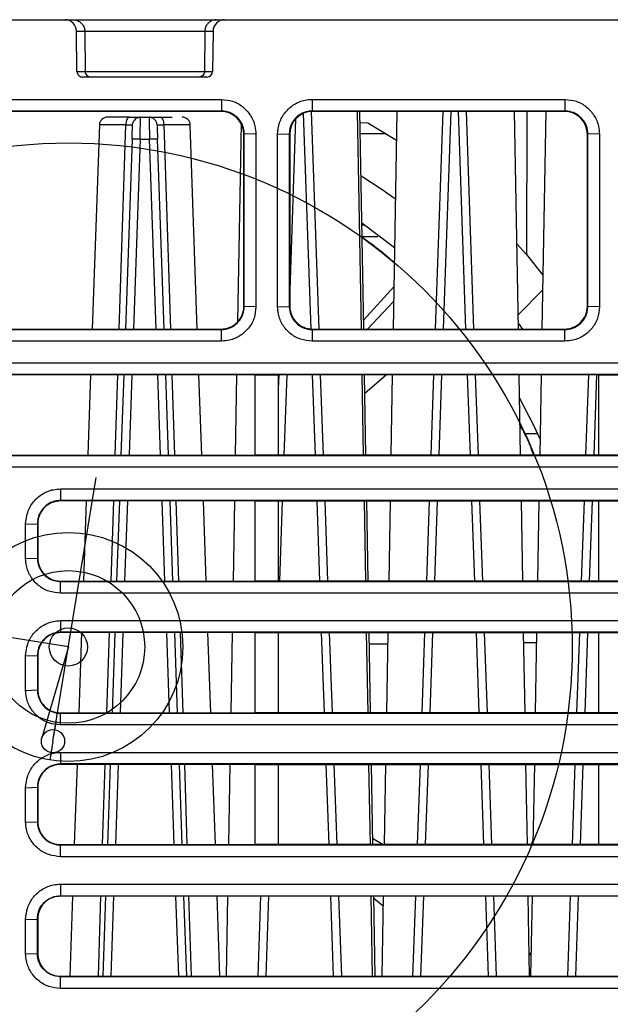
# Model space of a CAD drawing. Header units: millimetres. Extents: x 51 to 353, y -23 to 217.
# Tile 91 of 147: x 139 to 149, y 200 to 217. Entities that reach past the tile are written whole.
import ezdxf

# ---------------------------------------------------------------- set-up
doc = ezdxf.new("R2010")
doc.units = ezdxf.units.MM
doc.linetypes.add('CENTERX2', pattern=[20.32, 12.7, -2.54, 2.54, -2.54])

msp = doc.modelspace()

# ---------------------------------------------------------------- linework, layer by layer
at = {"color": 7, "linetype": 'Continuous', "lineweight": 25}
for p, q in [((135.977, 217.187), (139.354, 217.187)), ((139.076, 217.187), (139.076, 217.188)), ((139.354, 217.187), (139.497, 217.187)), ((139.497, 217.187), (141.994, 217.187)), ((139.776, 217.188), (139.776, 217.187)), ((141.776, 217.187), (141.776, 217.188)), ((141.994, 217.187), (142.137, 217.187)), ((142.137, 217.187), (155.584, 217.187)), ((142.476, 217.188), (142.476, 217.187)), ((144.476, 217.187), (144.476, 217.188)), ((145.176, 217.188), (145.176, 217.187)), ((147.176, 217.187), (147.176, 217.188)), ((147.776, 217.188), (147.776, 217.187)), ((139.561, 216.286), (139.554, 216.989)), ((139.554, 216.989), (139.697, 216.989)), ((139.697, 216.989), (139.704, 216.286)), ((139.697, 216.989), (141.794, 216.989)), ((141.794, 216.989), (141.788, 216.286)), ((141.794, 216.989), (141.937, 216.989)), ((141.937, 216.989), (141.93, 216.286)), ((139.561, 216.286), (139.704, 216.286)), ((141.788, 216.286), (141.93, 216.286)), ((141.83, 216.187), (139.661, 216.187)), ((137.268, 215.797), (142.083, 215.797)), ((142.083, 215.797), (142.083, 215.594)), ((143.668, 215.797), (148.083, 215.797)), ((143.668, 215.797), (143.668, 215.594)), ((148.083, 215.797), (148.083, 215.594)), ((142.083, 215.594), (137.268, 215.594)), ((142.076, 215.587), (137.275, 215.587)), ((142.083, 215.594), (142.076, 215.587)), ((143.789, 211.787), (143.657, 215.586)), ((148.083, 215.594), (143.668, 215.594)), ((143.675, 215.587), (143.668, 215.594)), ((148.076, 215.587), (143.675, 215.587)), ((144.528, 211.787), (144.461, 215.587)), ((144.57, 211.787), (144.504, 215.587)), ((145.148, 215.587), (145.081, 211.787)), ((145.95, 215.587), (145.817, 211.787)), ((146.494, 211.787), (146.362, 215.587)), ((147.27, 211.787), (147.204, 215.587)), ((147.748, 215.587), (147.681, 211.787)), ((148.076, 215.587), (148.083, 215.594)), ((140.671, 215.473), (140.672, 215.487)), ((140.672, 215.487), (140.82, 215.487)), ((144.507, 215.391), (144.643, 215.39)), ((144.643, 215.39), (145.139, 215.086)), ((139.953, 215.352), (139.828, 211.787)), ((141.663, 211.787), (141.539, 215.352)), ((142.426, 215.379), (142.366, 211.911)), ((140.523, 215.101), (140.407, 211.787)), ((140.663, 215.101), (140.829, 215.101)), ((141.084, 211.787), (140.969, 215.101)), ((142.476, 215.187), (142.483, 215.194)), ((142.476, 212.187), (142.476, 215.187)), ((142.686, 215.187), (142.483, 215.194)), ((142.483, 212.18), (142.483, 215.194)), ((142.686, 215.187), (142.686, 212.173)), ((143.065, 215.187), (143.269, 215.194)), ((143.269, 215.194), (143.276, 215.187)), ((143.276, 215.187), (143.276, 212.187)), ((144.961, 215.195), (144.51, 215.195)), ((148.476, 215.187), (148.483, 215.194)), ((148.476, 212.187), (148.476, 215.187)), ((148.686, 215.187), (148.483, 215.194)), ((148.483, 212.18), (148.483, 215.194)), ((148.686, 215.187), (148.686, 212.173)), ((145.106, 213.205), (144.538, 213.634)), ((147.244, 213.274), (147.413, 213.087)), ((147.413, 213.087), (147.698, 212.727)), ((144.567, 211.942), (145.094, 212.526)), ((147.693, 212.465), (147.266, 212.038)), ((142.476, 212.187), (142.483, 212.18)), ((142.686, 212.173), (142.483, 212.18)), ((143.065, 212.173), (143.269, 212.18)), ((143.276, 212.187), (143.269, 212.18)), ((145.09, 212.271), (144.634, 211.787)), ((145.083, 212.263), (145.09, 212.263)), ((148.476, 212.187), (148.483, 212.18)), ((148.686, 212.173), (148.483, 212.18)), ((137.269, 211.78), (142.083, 211.78)), ((137.276, 211.787), (142.076, 211.787)), ((142.076, 211.787), (142.083, 211.78)), ((142.083, 211.576), (142.083, 211.78)), ((143.676, 211.787), (143.669, 211.78)), ((143.669, 211.78), (143.669, 211.576)), ((143.669, 211.78), (148.083, 211.78)), ((143.676, 211.787), (148.076, 211.787)), ((147.268, 211.891), (147.342, 211.787)), ((148.076, 211.787), (148.083, 211.78)), ((148.083, 211.576), (148.083, 211.78)), ((142.083, 211.576), (137.269, 211.576)), ((148.083, 211.576), (143.669, 211.576)), ((142.676, 210.987), (137.275, 210.987)), ((139.8, 210.987), (139.751, 209.587)), ((140.379, 210.987), (140.33, 209.587)), ((141.161, 209.587), (141.112, 210.987)), ((141.74, 209.587), (141.691, 210.987)), ((142.35, 210.987), (142.325, 209.587)), ((142.676, 210.987), (143.076, 210.987)), ((142.676, 209.587), (142.676, 210.987)), ((148.676, 210.987), (143.076, 210.987)), ((143.076, 210.987), (143.076, 209.587)), ((143.084, 210.987), (143.076, 210.744)), ((143.866, 209.587), (143.817, 210.987)), ((144.566, 209.587), (144.542, 210.987)), ((144.608, 209.587), (144.584, 210.987)), ((144.968, 210.987), (144.59, 210.664)), ((145.068, 210.987), (145.043, 209.587)), ((145.789, 210.987), (145.74, 209.587)), ((146.571, 209.587), (146.522, 210.987)), ((147.308, 209.587), (147.284, 210.987)), ((147.668, 210.987), (147.643, 209.587)), ((148.494, 210.987), (148.445, 209.587)), ((148.676, 210.987), (149.076, 210.987)), ((148.676, 209.587), (148.676, 210.987)), ((147.379, 209.962), (147.603, 209.962)), ((137.276, 209.587), (142.676, 209.587)), ((143.076, 209.587), (142.676, 209.587)), ((148.676, 209.587), (143.076, 209.587)), ((149.076, 209.587), (148.676, 209.587)), ((139.276, 208.997), (158.476, 208.997)), ((139.276, 208.997), (139.276, 208.794)), ((158.476, 208.794), (139.276, 208.794)), ((139.276, 208.787), (139.276, 208.794)), ((142.676, 208.787), (139.276, 208.787)), ((139.723, 208.787), (139.674, 207.387)), ((140.302, 208.787), (140.254, 207.387)), ((141.238, 207.387), (141.189, 208.787)), ((141.817, 207.387), (141.768, 208.787)), ((142.311, 208.787), (142.287, 207.387)), ((142.676, 208.787), (143.076, 208.787)), ((142.676, 207.387), (142.676, 208.787)), ((143.076, 208.787), (148.676, 208.787)), ((143.076, 208.787), (143.076, 207.387)), ((143.943, 207.387), (143.894, 208.787)), ((144.605, 207.387), (144.58, 208.787)), ((144.647, 207.387), (144.622, 208.787)), ((145.029, 208.787), (145.005, 207.387)), ((145.712, 208.787), (145.664, 207.387)), ((146.648, 207.387), (146.599, 208.787)), ((147.347, 207.387), (147.322, 208.787)), ((147.629, 208.787), (147.605, 207.387)), ((148.417, 208.787), (148.369, 207.387)), ((148.676, 208.787), (149.076, 208.787)), ((148.676, 207.387), (148.676, 208.787)), ((138.665, 208.38), (138.869, 208.387)), ((138.876, 208.387), (138.869, 208.387)), ((138.876, 208.387), (138.876, 207.787)), ((138.665, 207.78), (138.869, 207.787)), ((138.876, 207.787), (138.869, 207.787)), ((139.276, 207.387), (139.276, 207.38)), ((139.276, 207.387), (142.676, 207.387)), ((139.276, 207.38), (158.476, 207.38)), ((143.076, 207.387), (142.676, 207.387)), ((148.676, 207.387), (143.076, 207.387)), ((149.076, 207.387), (148.676, 207.387)), ((158.476, 207.176), (139.276, 207.176)), ((139.276, 206.697), (158.476, 206.697)), ((139.276, 206.697), (139.276, 206.494)), ((158.476, 206.494), (139.276, 206.494)), ((139.276, 206.487), (139.276, 206.494)), ((142.676, 206.487), (139.276, 206.487)), ((139.643, 206.487), (139.594, 205.087)), ((140.222, 206.487), (140.173, 205.087)), ((141.318, 205.087), (141.269, 206.487)), ((141.897, 205.087), (141.848, 206.487)), ((142.271, 206.487), (142.247, 205.087)), ((142.676, 206.487), (143.076, 206.487)), ((142.676, 205.087), (142.676, 206.487)), ((143.076, 206.487), (148.676, 206.487)), ((143.076, 206.487), (143.076, 205.087)), ((144.023, 205.087), (143.974, 206.487)), ((144.645, 205.087), (144.62, 206.487)), ((144.687, 205.087), (144.662, 206.487)), ((144.989, 206.487), (144.965, 205.087)), ((145.632, 206.487), (145.583, 205.087)), ((146.728, 205.087), (146.679, 206.487)), ((147.387, 205.087), (147.362, 206.487)), ((147.589, 206.487), (147.565, 205.087)), ((148.337, 206.487), (148.288, 205.087)), ((148.676, 206.487), (149.076, 206.487)), ((148.676, 205.087), (148.676, 206.487)), ((144.985, 206.288), (144.666, 206.285)), ((147.586, 206.311), (147.366, 206.309)), ((138.665, 206.08), (138.869, 206.087)), ((138.876, 206.087), (138.869, 206.087)), ((138.876, 206.087), (138.876, 205.487)), ((138.665, 205.48), (138.869, 205.487)), ((138.876, 205.487), (138.869, 205.487)), ((139.276, 205.087), (139.276, 205.08)), ((139.276, 205.087), (142.676, 205.087)), ((139.276, 205.08), (158.476, 205.08)), ((143.076, 205.087), (142.676, 205.087)), ((148.676, 205.087), (143.076, 205.087)), ((149.076, 205.087), (148.676, 205.087)), ((158.476, 204.876), (139.276, 204.876)), ((139.276, 204.397), (158.476, 204.397)), ((139.276, 204.397), (139.276, 204.194)), ((158.476, 204.194), (139.276, 204.194)), ((139.276, 204.187), (139.276, 204.194)), ((142.676, 204.187), (139.276, 204.187)), ((139.563, 204.187), (139.514, 202.787)), ((140.142, 204.187), (140.093, 202.787)), ((141.399, 202.787), (141.35, 204.187)), ((141.978, 202.787), (141.929, 204.187)), ((142.231, 204.187), (142.207, 202.787)), ((142.676, 204.187), (143.076, 204.187)), ((142.676, 202.787), (142.676, 204.187)), ((143.076, 204.187), (148.676, 204.187)), ((143.076, 204.187), (143.076, 202.787)), ((144.104, 202.787), (144.055, 204.187)), ((144.685, 202.787), (144.66, 204.187)), ((144.727, 202.787), (144.703, 204.187)), ((144.949, 204.187), (144.924, 202.787)), ((145.552, 204.187), (145.503, 202.787)), ((146.809, 202.787), (146.76, 204.187)), ((147.427, 202.787), (147.403, 204.187)), ((147.549, 204.187), (147.524, 202.787)), ((148.257, 204.187), (148.208, 202.787)), ((148.676, 204.187), (149.076, 204.187)), ((148.676, 202.787), (148.676, 204.187)), ((138.665, 203.78), (138.869, 203.787)), ((138.876, 203.787), (138.869, 203.787)), ((138.876, 203.787), (138.876, 203.187)), ((138.665, 203.18), (138.869, 203.187)), ((138.876, 203.187), (138.869, 203.187)), ((144.725, 202.902), (144.909, 202.787)), ((147.498, 202.787), (147.525, 202.85)), ((139.276, 202.787), (139.276, 202.78)), ((139.276, 202.787), (142.676, 202.787)), ((139.276, 202.78), (158.476, 202.78)), ((143.076, 202.787), (142.676, 202.787)), ((148.676, 202.787), (143.076, 202.787)), ((149.076, 202.787), (148.676, 202.787)), ((158.476, 202.576), (139.276, 202.576)), ((139.276, 202.097), (158.476, 202.097)), ((139.276, 202.097), (139.276, 201.894)), ((139.276, 201.894), (158.476, 201.894)), ((139.276, 201.894), (139.276, 201.887)), ((158.476, 201.887), (139.276, 201.887)), ((139.482, 201.887), (139.434, 200.487)), ((140.061, 201.887), (140.013, 200.487)), ((141.479, 200.487), (141.43, 201.887)), ((142.058, 200.487), (142.009, 201.887)), ((142.191, 201.887), (142.166, 200.487)), ((142.766, 201.887), (142.718, 200.487)), ((144.184, 200.487), (144.135, 201.887)), ((144.725, 200.487), (144.701, 201.887)), ((144.767, 200.487), (144.743, 201.887)), ((144.906, 201.711), (144.744, 201.844)), ((144.909, 201.887), (144.884, 200.487)), ((145.471, 201.887), (145.423, 200.487)), ((146.889, 200.487), (146.84, 201.887)), ((147.467, 200.487), (147.443, 201.887)), ((147.509, 201.887), (147.484, 200.487)), ((148.176, 201.887), (148.128, 200.487)), ((138.665, 201.48), (138.869, 201.487)), ((138.869, 201.487), (138.876, 201.487)), ((138.876, 201.487), (138.876, 200.887)), ((138.665, 200.88), (138.869, 200.887)), ((138.869, 200.887), (138.876, 200.887)), ((147.492, 200.907), (147.461, 200.861)), ((139.276, 200.48), (139.276, 200.487)), ((139.276, 200.487), (158.476, 200.487)), ((158.476, 200.48), (139.276, 200.48)), ((158.476, 200.276), (139.276, 200.276))]:
    msp.add_line(p, q, dxfattribs=at)
at = {"color": 8, "linetype": 'Continuous', "lineweight": 25}
for p, q in [((146.09, 215.587), (145.957, 211.787)), ((146.354, 211.787), (146.222, 215.587)), ((147.419, 215.587), (147.413, 213.087)), ((143.38, 215.456), (143.276, 212.464)), ((143.649, 211.788), (143.518, 215.554)), ((140.415, 215.352), (139.953, 215.352)), ((140.3, 211.787), (140.415, 215.352)), ((141.539, 215.352), (141.076, 215.352)), ((141.076, 215.352), (141.192, 211.787)), ((140.663, 215.101), (140.547, 211.787)), ((140.944, 211.787), (140.829, 215.101)), ((144.585, 213.601), (144.538, 213.601)), ((144.817, 213.4), (144.542, 213.4)), ((140.229, 209.587), (140.274, 210.987)), ((140.519, 210.987), (140.47, 209.587)), ((141.021, 209.587), (140.972, 210.987)), ((141.217, 210.987), (141.263, 209.587)), ((143.224, 210.987), (143.175, 209.587)), ((143.726, 209.587), (143.677, 210.987)), ((145.929, 210.987), (145.88, 209.587)), ((146.431, 209.587), (146.382, 210.987)), ((148.634, 210.987), (148.585, 209.587)), ((140.158, 207.387), (140.203, 208.787)), ((140.442, 208.787), (140.393, 207.387)), ((141.098, 207.387), (141.049, 208.787)), ((141.288, 208.787), (141.334, 207.387)), ((143.147, 208.787), (143.098, 207.387)), ((143.803, 207.387), (143.754, 208.787)), ((145.852, 208.787), (145.803, 207.387)), ((146.508, 207.387), (146.459, 208.787)), ((148.557, 208.787), (148.508, 207.387)), ((140.083, 205.087), (140.129, 206.487)), ((140.362, 206.487), (140.313, 205.087)), ((141.178, 205.087), (141.129, 206.487)), ((141.363, 206.487), (141.408, 205.087)), ((143.883, 205.087), (143.834, 206.487)), ((145.772, 206.487), (145.723, 205.087)), ((146.588, 205.087), (146.539, 206.487)), ((148.477, 206.487), (148.428, 205.087)), ((140.009, 202.787), (140.054, 204.187)), ((140.282, 204.187), (140.233, 202.787)), ((141.259, 202.787), (141.21, 204.187)), ((141.437, 204.187), (141.482, 202.787)), ((143.964, 202.787), (143.915, 204.187)), ((145.692, 204.187), (145.643, 202.787)), ((146.669, 202.787), (146.62, 204.187)), ((148.397, 204.187), (148.348, 202.787)), ((139.935, 200.487), (139.98, 201.887)), ((140.201, 201.887), (140.152, 200.487)), ((141.339, 200.487), (141.29, 201.887)), ((141.511, 201.887), (141.557, 200.487)), ((142.906, 201.887), (142.857, 200.487)), ((144.044, 200.487), (143.995, 201.887)), ((145.611, 201.887), (145.562, 200.487)), ((146.749, 200.487), (146.7, 201.887)), ((148.316, 201.887), (148.267, 200.487))]:
    msp.add_line(p, q, dxfattribs=at)
at = {"color": 7, "linetype": 'CENTERX2'}
for p, q in [((139.142, 204.592), (139.894, 209.198)), ((138.753, 206.344), (138.424, 206.398)), ((139.082, 206.29), (138.753, 206.344)), ((139.411, 206.237), (139.082, 206.29)), ((139.411, 206.237), (138.947, 204.649)), ((139.142, 204.592), (139.196, 204.921)), ((139.142, 204.592), (139.088, 204.263))]:
    msp.add_line(p, q, dxfattribs=at)
at = {"color": 7, "linetype": 'Continuous', "lineweight": 25, "flags": 128}
for points in [[(140.473, 215.487), (140.462, 215.484), (140.452, 215.477), (140.442, 215.464), (140.433, 215.447), (140.426, 215.427), (140.42, 215.404), (140.417, 215.378), (140.415, 215.352)], [(140.532, 215.352), (140.535, 215.378), (140.543, 215.403)], [(140.96, 215.352), (140.956, 215.378), (140.948, 215.403)], [(141.018, 215.487), (141.029, 215.484), (141.04, 215.477), (141.05, 215.464), (141.059, 215.447), (141.066, 215.427), (141.071, 215.404), (141.075, 215.378), (141.076, 215.352)], [(143.065, 212.173), (143.065, 212.744), (143.065, 213.965), (143.065, 215.187)], [(143.269, 215.194), (143.269, 214.623), (143.269, 213.401), (143.269, 212.18)], [(137.268, 211.197), (137.849, 211.197), (140.17, 211.197), (141.331, 211.197), (142.491, 211.197), (143.652, 211.197), (145.973, 211.197), (147.134, 211.197), (148.294, 211.197), (149.455, 211.197), (151.776, 211.197), (152.937, 211.197), (154.097, 211.197), (155.258, 211.197), (157.579, 211.197), (158.74, 211.197), (160.483, 211.197)], [(160.483, 210.994), (159.903, 210.994), (157.581, 210.994), (156.421, 210.994), (155.26, 210.994), (154.1, 210.994), (151.778, 210.994), (150.618, 210.994), (149.457, 210.994), (148.297, 210.994), (145.975, 210.994), (144.815, 210.994), (143.654, 210.994), (142.493, 210.994), (137.851, 210.994), (137.268, 210.994)], [(147.648, 209.863), (147.544, 210.09), (147.291, 210.584)], [(137.269, 209.58), (137.83, 209.58), (140.073, 209.58), (141.194, 209.58), (142.316, 209.58), (143.437, 209.58), (145.68, 209.58), (146.802, 209.58), (147.923, 209.58), (150.166, 209.58), (151.288, 209.58), (152.41, 209.58), (154.653, 209.58), (155.774, 209.58), (156.896, 209.58), (158.017, 209.58), (160.483, 209.58)], [(160.483, 209.376), (159.922, 209.376), (157.679, 209.376), (156.557, 209.376), (155.436, 209.376), (154.314, 209.376), (152.071, 209.376), (150.95, 209.376), (149.828, 209.376), (147.585, 209.376), (146.463, 209.376), (145.342, 209.376), (143.099, 209.376), (141.977, 209.376), (140.856, 209.376), (139.734, 209.376), (137.269, 209.376)], [(139.276, 207.176), (139.276, 207.278), (139.276, 207.38)], [(139.276, 204.876), (139.276, 204.978), (139.276, 205.08)], [(139.276, 202.576), (139.276, 202.678), (139.276, 202.78)], [(139.276, 200.276), (139.276, 200.378), (139.276, 200.48)]]:
    msp.add_lwpolyline(points, dxfattribs=at)
at = {"color": 7, "linetype": 'Continuous'}
for centre, radius in [((139.411, 206.237), 8.8), ((139.411, 206.237), 2), ((139.411, 206.237), 1.333), ((139.411, 206.237), 0.333), ((139.142, 204.592), 0.203)]:
    msp.add_circle(centre, radius, dxfattribs=at)
at = {"color": 7, "linetype": 'Continuous', "lineweight": 25}
for centre, radius, start, end in [((140.093, 215.347), 0.14, 90, 178), ((140.672, 215.347), 0.14, 90, 119.7855), ((140.82, 215.347), 0.14, 60.2145, 90), ((141.399, 215.347), 0.14, 2, 90), ((140.593, 214.097), 1.006, 86.0129, 93.9871), ((140.899, 214.097), 1.006, 86.0129, 93.9871), ((139.411, 206.237), 9.68, 53.8501, 58.1188)]:
    msp.add_arc(centre, radius, start, end, dxfattribs=at)
for centre, major_axis, ratio, start_param, end_param in [((139.354, 216.987), (0.158, -0.123), 0.999374, 0.671403, 2.233473), ((142.137, 216.987), (0.158, 0.123), 0.999374, 0.908119, 2.470189), ((141.83, 216.287), (0.0789, 0.0615), 0.999374, 4.049712, 5.611782), ((142.076, 215.186), (0.189, 0.353), 0.998905, 5.204428, 6.774313), ((143.676, 215.186), (-0.189, 0.353), 0.998905, 5.792058, 7.361942), ((148.076, 215.186), (0.189, 0.353), 0.998905, 5.204428, 6.774313), ((142.076, 212.187), (0.389, 0.092), 0.999322, 4.481143, 6.052242), ((143.676, 212.187), (0.389, -0.092), 0.999322, 3.372536, 4.943635), ((148.076, 212.187), (0.389, 0.092), 0.999322, 4.481143, 6.052242)]:
    msp.add_ellipse(centre, major_axis=major_axis, ratio=ratio, start_param=start_param, end_param=end_param, dxfattribs=at)
for points, knots in [([(139.497, 217.187), (139.501, 217.187), (139.527, 217.186), (139.574, 217.175), (139.633, 217.139), (139.675, 217.086), (139.695, 217.033), (139.697, 216.999), (139.697, 216.989)], [0, 0, 0, 0, 0.032147, 0.2480171, 0.4638873, 0.6797544, 0.8956142, 1, 1, 1, 1]), ([(141.994, 217.187), (141.991, 217.187), (141.965, 217.186), (141.917, 217.175), (141.859, 217.139), (141.816, 217.086), (141.797, 217.033), (141.795, 216.999), (141.794, 216.989)], [0, 0, 0, 0, 0.032147, 0.248017, 0.463887, 0.679754, 0.895614, 1, 1, 1, 1]), ([(139.561, 216.286), (139.562, 216.275), (139.565, 216.252), (139.582, 216.222), (139.608, 216.2), (139.636, 216.188), (139.654, 216.187), (139.661, 216.187)], [0, 0, 0, 0, 0.2160667, 0.4321318, 0.6482229, 0.8642489, 1, 1, 1, 1]), ([(139.704, 216.286), (139.704, 216.274), (139.706, 216.262), (139.716, 216.237), (139.723, 216.225), (139.743, 216.206), (139.755, 216.199), (139.779, 216.189), (139.792, 216.187), (139.804, 216.187)], [0, 0, 0, 0, 0.25, 0.25, 0.5, 0.5, 0.75, 0.75, 1, 1, 1, 1]), ([(139.704, 216.286), (139.704, 216.286), (139.726, 216.286), (139.802, 216.286), (139.835, 216.286), (139.912, 216.286), (139.958, 216.286), (140.06, 216.286), (140.116, 216.286), (140.235, 216.286), (140.298, 216.286), (140.49, 216.286), (140.623, 216.286), (140.869, 216.286), (141.001, 216.286), (141.193, 216.286), (141.256, 216.286), (141.376, 216.286), (141.432, 216.286), (141.533, 216.286), (141.579, 216.286), (141.657, 216.286), (141.689, 216.286), (141.765, 216.286), (141.788, 216.286), (141.788, 216.286)], [0, 0, 0, 0, 0.125, 0.125, 0.1875, 0.1875, 0.25, 0.25, 0.3125, 0.3125, 0.375, 0.375, 0.5, 0.5, 0.625, 0.625, 0.6875, 0.6875, 0.75, 0.75, 0.8125, 0.8125, 0.875, 0.875, 1, 1, 1, 1]), ([(141.788, 216.286), (141.788, 216.26), (141.777, 216.234), (141.74, 216.197), (141.714, 216.187), (141.688, 216.187)], [0, 0, 0, 0, 0.5, 0.5, 1, 1, 1, 1]), ([(142.083, 215.797), (142.15, 215.791), (142.284, 215.777), (142.463, 215.675), (142.6, 215.523), (142.675, 215.35), (142.683, 215.235), (142.686, 215.187)], [0, 0, 0, 0, 0.210719, 0.421616, 0.634461, 0.849295, 1, 1, 1, 1]), ([(143.065, 215.187), (143.072, 215.256), (143.086, 215.396), (143.192, 215.58), (143.348, 215.718), (143.517, 215.788), (143.627, 215.795), (143.668, 215.797)], [0, 0, 0, 0, 0.21908, 0.43792, 0.654184, 0.868286, 1, 1, 1, 1]), ([(148.083, 215.797), (148.15, 215.791), (148.284, 215.777), (148.463, 215.675), (148.6, 215.523), (148.675, 215.35), (148.683, 215.235), (148.686, 215.187)], [0, 0, 0, 0, 0.210706, 0.421627, 0.634478, 0.849257, 1, 1, 1, 1]), ([(142.483, 215.194), (142.481, 215.218), (142.478, 215.287), (142.436, 215.396), (142.364, 215.484), (142.274, 215.55), (142.184, 215.587), (142.111, 215.592), (142.083, 215.594)], [0, 0, 0, 0, 0.116314, 0.330941, 0.545457, 0.651333, 0.865357, 1, 1, 1, 1]), ([(143.668, 215.594), (143.644, 215.592), (143.575, 215.589), (143.498, 215.559), (143.413, 215.506), (143.34, 215.435), (143.279, 215.317), (143.272, 215.233), (143.269, 215.194)], [0, 0, 0, 0, 0.11646, 0.330718, 0.383551, 0.597603, 0.811647, 1, 1, 1, 1]), ([(148.483, 215.194), (148.481, 215.218), (148.478, 215.287), (148.436, 215.396), (148.364, 215.484), (148.274, 215.55), (148.184, 215.587), (148.111, 215.592), (148.083, 215.594)], [0, 0, 0, 0, 0.116314, 0.330929, 0.545439, 0.651317, 0.865341, 1, 1, 1, 1]), ([(140.473, 215.487), (140.36, 215.487), (140.263, 215.487), (140.128, 215.487), (140.093, 215.487), (140.093, 215.487)], [0, 0, 0, 0, 0.5, 0.5, 1, 1, 1, 1]), ([(140.473, 215.487), (140.481, 215.487), (140.495, 215.487), (140.516, 215.487), (140.536, 215.487), (140.561, 215.487), (140.59, 215.487), (140.619, 215.487), (140.642, 215.487), (140.659, 215.487), (140.67, 215.487), (140.671, 215.487), (140.672, 215.487)], [0, 0, 0, 0, 0.062826, 0.125362, 0.18793, 0.250853, 0.375669, 0.500764, 0.625498, 0.750522, 0.875184, 1, 1, 1, 1]), ([(140.671, 215.479), (140.659, 215.48), (140.633, 215.48), (140.595, 215.465), (140.563, 215.439), (140.549, 215.414), (140.543, 215.402)], [0, 0, 0, 0, 0.24028, 0.493202, 0.749876, 1, 1, 1, 1]), ([(140.82, 215.487), (140.82, 215.487), (140.82, 215.477), (140.821, 215.438), (140.822, 215.41), (140.823, 215.339), (140.824, 215.296), (140.826, 215.203), (140.827, 215.152), (140.829, 215.101)], [0, 0, 0, 0, 0.25, 0.25, 0.5, 0.5, 0.75, 0.75, 1, 1, 1, 1]), ([(140.82, 215.487), (140.82, 215.487), (140.82, 215.487), (140.823, 215.487), (140.827, 215.487), (140.835, 215.487), (140.85, 215.487), (140.873, 215.487), (140.902, 215.487), (140.936, 215.487), (140.975, 215.487), (141.004, 215.487), (141.018, 215.487)], [0, 0, 0, 0, 0.062826, 0.125362, 0.18793, 0.250853, 0.375669, 0.500764, 0.625498, 0.750522, 0.875184, 1, 1, 1, 1]), ([(140.949, 215.402), (140.942, 215.414), (140.929, 215.439), (140.896, 215.465), (140.859, 215.48), (140.833, 215.48), (140.82, 215.479)], [0, 0, 0, 0, 0.250124, 0.506798, 0.75972, 1, 1, 1, 1]), ([(141.018, 215.487), (141.073, 215.487), (141.152, 215.487), (141.206, 215.487), (141.223, 215.487)], [0, 0, 0, 0, 0.699125, 1, 1, 1, 1]), ([(140.415, 215.352), (140.45, 215.352), (140.48, 215.353), (140.521, 215.353), (140.532, 215.352), (140.532, 215.352)], [0, 0, 0, 0, 0.5, 0.5, 1, 1, 1, 1]), ([(140.523, 215.101), (140.523, 215.109), (140.524, 215.125), (140.525, 215.148), (140.525, 215.171), (140.526, 215.203), (140.528, 215.24), (140.529, 215.28), (140.53, 215.312), (140.531, 215.335), (140.532, 215.349), (140.532, 215.351), (140.532, 215.352)], [0, 0, 0, 0, 0.06039, 0.120295, 0.180233, 0.240722, 0.370344, 0.500222, 0.629814, 0.759662, 0.879765, 1, 1, 1, 1]), ([(140.96, 215.352), (140.96, 215.352), (140.971, 215.353), (141.012, 215.353), (141.042, 215.352), (141.076, 215.352)], [0, 0, 0, 0, 0.5, 0.5, 1, 1, 1, 1]), ([(140.96, 215.352), (140.96, 215.351), (140.96, 215.351), (140.96, 215.348), (140.96, 215.342), (140.961, 215.332), (140.961, 215.312), (140.962, 215.28), (140.964, 215.24), (140.965, 215.196), (140.967, 215.149), (140.968, 215.117), (140.969, 215.101)], [0, 0, 0, 0, 0.060353, 0.120223, 0.18013, 0.24059, 0.370167, 0.50003, 0.629637, 0.75953, 0.879693, 1, 1, 1, 1]), ([(145.102, 212.946), (145.067, 212.976), (144.931, 213.094), (144.741, 213.254), (144.547, 213.381), (144.542, 213.385)], [0, 0, 0, 0, 0.246919, 0.979408, 1, 1, 1, 1]), ([(142.083, 211.78), (142.106, 211.781), (142.175, 211.785), (142.284, 211.826), (142.364, 211.89), (142.426, 211.969), (142.456, 212.029), (142.478, 212.11), (142.481, 212.15), (142.483, 212.18)], [0, 0, 0, 0, 0.114515, 0.329035, 0.543554, 0.596466, 0.810976, 0.85765, 1, 1, 1, 1]), ([(142.686, 212.173), (142.68, 212.107), (142.667, 211.974), (142.565, 211.797), (142.414, 211.662), (142.244, 211.587), (142.13, 211.58), (142.083, 211.576)], [0, 0, 0, 0, 0.210813, 0.421903, 0.635005, 0.84992, 1, 1, 1, 1]), ([(143.669, 211.576), (143.6, 211.583), (143.463, 211.597), (143.28, 211.702), (143.144, 211.856), (143.075, 212.023), (143.068, 212.131), (143.065, 212.173)], [0, 0, 0, 0, 0.218657, 0.437063, 0.653282, 0.867688, 1, 1, 1, 1]), ([(143.269, 212.18), (143.274, 212.131), (143.28, 212.071), (143.322, 211.975), (143.381, 211.891), (143.492, 211.813), (143.595, 211.782), (143.654, 211.78), (143.669, 211.78)], [0, 0, 0, 0, 0.232666, 0.285628, 0.500329, 0.715031, 0.929731, 1, 1, 1, 1]), ([(148.083, 211.78), (148.106, 211.781), (148.175, 211.785), (148.284, 211.826), (148.364, 211.89), (148.426, 211.969), (148.456, 212.029), (148.478, 212.11), (148.481, 212.15), (148.483, 212.18)], [0, 0, 0, 0, 0.114514, 0.329036, 0.543558, 0.596471, 0.810983, 0.857655, 1, 1, 1, 1]), ([(148.686, 212.173), (148.68, 212.107), (148.667, 211.974), (148.565, 211.797), (148.414, 211.662), (148.244, 211.587), (148.13, 211.58), (148.083, 211.576)], [0, 0, 0, 0, 0.210772, 0.421787, 0.634988, 0.850012, 1, 1, 1, 1]), ([(147.538, 209.587), (147.504, 209.681), (147.442, 209.851), (147.343, 210.037), (147.299, 210.12)], [0, 0, 0, 0, 0.553813, 1, 1, 1, 1]), ([(138.665, 208.38), (138.672, 208.45), (138.686, 208.591), (138.794, 208.777), (138.951, 208.916), (139.122, 208.987), (139.233, 208.994), (139.276, 208.997)], [0, 0, 0, 0, 0.2187822, 0.4372347, 0.6535697, 0.8678836, 1, 1, 1, 1]), ([(139.276, 208.794), (139.251, 208.792), (139.181, 208.789), (139.071, 208.747), (138.963, 208.659), (138.903, 208.56), (138.874, 208.467), (138.871, 208.416), (138.869, 208.387)], [0, 0, 0, 0, 0.114409, 0.328844, 0.543254, 0.757605, 0.863649, 1, 1, 1, 1]), ([(139.276, 208.787), (139.231, 208.782), (139.141, 208.774), (139.021, 208.705), (138.931, 208.603), (138.883, 208.491), (138.878, 208.416), (138.876, 208.387)], [0, 0, 0, 0, 0.214532, 0.429061, 0.64365, 0.858362, 1, 1, 1, 1]), ([(138.665, 207.78), (138.665, 207.83), (138.665, 207.955), (138.665, 208.155), (138.665, 208.305), (138.665, 208.38)], [0, 0, 0, 0, 0.25, 0.625, 1, 1, 1, 1]), ([(139.276, 207.176), (139.206, 207.183), (139.067, 207.197), (138.883, 207.303), (138.745, 207.459), (138.675, 207.628), (138.668, 207.738), (138.665, 207.78)], [0, 0, 0, 0, 0.2185697, 0.4368735, 0.6529395, 0.8674305, 1, 1, 1, 1]), ([(138.869, 207.787), (138.87, 207.763), (138.874, 207.693), (138.915, 207.583), (139.002, 207.475), (139.121, 207.402), (139.218, 207.381), (139.27, 207.38), (139.276, 207.38)], [0, 0, 0, 0, 0.112734, 0.327616, 0.542441, 0.757064, 0.971589, 1, 1, 1, 1]), ([(138.876, 207.787), (138.88, 207.742), (138.889, 207.652), (138.958, 207.532), (139.06, 207.441), (139.172, 207.394), (139.246, 207.389), (139.276, 207.387)], [0, 0, 0, 0, 0.214856, 0.429714, 0.644514, 0.859189, 1, 1, 1, 1]), ([(138.665, 206.08), (138.672, 206.15), (138.686, 206.291), (138.794, 206.477), (138.951, 206.616), (139.122, 206.687), (139.233, 206.694), (139.276, 206.697)], [0, 0, 0, 0, 0.218782, 0.437235, 0.65357, 0.867884, 1, 1, 1, 1]), ([(139.276, 206.494), (139.251, 206.492), (139.181, 206.489), (139.071, 206.447), (138.963, 206.359), (138.903, 206.26), (138.874, 206.167), (138.871, 206.116), (138.869, 206.087)], [0, 0, 0, 0, 0.114409, 0.328844, 0.543254, 0.757605, 0.863649, 1, 1, 1, 1]), ([(139.276, 206.487), (139.231, 206.482), (139.141, 206.474), (139.021, 206.405), (138.931, 206.303), (138.883, 206.191), (138.878, 206.116), (138.876, 206.087)], [0, 0, 0, 0, 0.214532, 0.429061, 0.64365, 0.858362, 1, 1, 1, 1]), ([(138.665, 205.48), (138.665, 205.53), (138.665, 205.655), (138.665, 205.855), (138.665, 206.005), (138.665, 206.08)], [0, 0, 0, 0, 0.25, 0.625, 1, 1, 1, 1]), ([(139.276, 204.876), (139.206, 204.883), (139.067, 204.897), (138.883, 205.003), (138.745, 205.159), (138.675, 205.328), (138.668, 205.438), (138.665, 205.48)], [0, 0, 0, 0, 0.21857, 0.436874, 0.65294, 0.867431, 1, 1, 1, 1]), ([(138.869, 205.487), (138.87, 205.463), (138.874, 205.393), (138.915, 205.283), (139.002, 205.175), (139.121, 205.102), (139.218, 205.081), (139.27, 205.08), (139.276, 205.08)], [0, 0, 0, 0, 0.112734, 0.3276161, 0.5424408, 0.7570641, 0.9715892, 1, 1, 1, 1]), ([(138.876, 205.487), (138.88, 205.442), (138.889, 205.352), (138.958, 205.232), (139.06, 205.141), (139.172, 205.094), (139.246, 205.089), (139.276, 205.087)], [0, 0, 0, 0, 0.214856, 0.429714, 0.644514, 0.859189, 1, 1, 1, 1]), ([(138.665, 203.78), (138.672, 203.85), (138.686, 203.991), (138.794, 204.177), (138.951, 204.316), (139.122, 204.387), (139.233, 204.394), (139.276, 204.397)], [0, 0, 0, 0, 0.2187822, 0.4372347, 0.6535697, 0.8678836, 1, 1, 1, 1]), ([(139.276, 204.194), (139.251, 204.192), (139.181, 204.189), (139.071, 204.147), (138.963, 204.059), (138.903, 203.96), (138.874, 203.867), (138.871, 203.816), (138.869, 203.787)], [0, 0, 0, 0, 0.114409, 0.328844, 0.543254, 0.757605, 0.863649, 1, 1, 1, 1]), ([(139.276, 204.187), (139.231, 204.182), (139.141, 204.174), (139.021, 204.105), (138.931, 204.003), (138.883, 203.891), (138.878, 203.816), (138.876, 203.787)], [0, 0, 0, 0, 0.2145318, 0.4290615, 0.6436498, 0.8583615, 1, 1, 1, 1]), ([(138.665, 203.18), (138.665, 203.23), (138.665, 203.355), (138.665, 203.555), (138.665, 203.705), (138.665, 203.78)], [0, 0, 0, 0, 0.25, 0.625, 1, 1, 1, 1]), ([(138.869, 203.187), (138.87, 203.163), (138.874, 203.093), (138.915, 202.983), (139.002, 202.875), (139.121, 202.802), (139.218, 202.781), (139.27, 202.78), (139.276, 202.78)], [0, 0, 0, 0, 0.112734, 0.327616, 0.542441, 0.757064, 0.971589, 1, 1, 1, 1]), ([(138.876, 203.187), (138.88, 203.142), (138.889, 203.052), (138.958, 202.932), (139.06, 202.841), (139.172, 202.794), (139.246, 202.789), (139.276, 202.787)], [0, 0, 0, 0, 0.2148562, 0.4297144, 0.6445137, 0.8591895, 1, 1, 1, 1]), ([(139.276, 202.576), (139.206, 202.583), (139.067, 202.597), (138.883, 202.703), (138.745, 202.859), (138.675, 203.028), (138.668, 203.138), (138.665, 203.18)], [0, 0, 0, 0, 0.2185697, 0.4368735, 0.6529395, 0.8674305, 1, 1, 1, 1]), ([(138.665, 201.48), (138.672, 201.55), (138.686, 201.691), (138.794, 201.877), (138.951, 202.016), (139.122, 202.087), (139.233, 202.094), (139.276, 202.097)], [0, 0, 0, 0, 0.218782, 0.437235, 0.65357, 0.867884, 1, 1, 1, 1]), ([(138.869, 201.487), (138.874, 201.536), (138.884, 201.631), (138.96, 201.755), (139.065, 201.844), (139.177, 201.888), (139.249, 201.892), (139.276, 201.894)], [0, 0, 0, 0, 0.231959, 0.446745, 0.661356, 0.875913, 1, 1, 1, 1]), ([(139.276, 201.887), (139.231, 201.882), (139.141, 201.874), (139.021, 201.805), (138.931, 201.703), (138.883, 201.591), (138.878, 201.516), (138.876, 201.487)], [0, 0, 0, 0, 0.214532, 0.429061, 0.64365, 0.858362, 1, 1, 1, 1]), ([(138.665, 200.88), (138.665, 200.93), (138.665, 201.055), (138.665, 201.255), (138.665, 201.405), (138.665, 201.48)], [0, 0, 0, 0, 0.25, 0.625, 1, 1, 1, 1]), ([(138.869, 200.887), (138.869, 200.987), (138.869, 201.187), (138.869, 201.387), (138.869, 201.487)], [0, 0, 0, 0, 0.5, 1, 1, 1, 1]), ([(139.276, 200.276), (139.206, 200.283), (139.067, 200.297), (138.883, 200.403), (138.745, 200.559), (138.675, 200.728), (138.668, 200.838), (138.665, 200.88)], [0, 0, 0, 0, 0.21857, 0.436874, 0.65294, 0.867431, 1, 1, 1, 1]), ([(139.276, 200.48), (139.227, 200.485), (139.133, 200.495), (139.01, 200.569), (138.942, 200.648), (138.893, 200.738), (138.872, 200.809), (138.869, 200.871), (138.869, 200.887)], [0, 0, 0, 0, 0.228291, 0.442819, 0.657361, 0.710303, 0.92493, 1, 1, 1, 1]), ([(138.876, 200.887), (138.88, 200.842), (138.889, 200.752), (138.958, 200.632), (139.06, 200.541), (139.172, 200.494), (139.246, 200.489), (139.276, 200.487)], [0, 0, 0, 0, 0.214856, 0.429714, 0.644514, 0.859189, 1, 1, 1, 1])]:
    msp.add_open_spline(points, degree=3, knots=knots, dxfattribs=at)
at = {"color": 8, "linetype": 'Continuous', "lineweight": 25}
msp.add_open_spline([(140.663, 215.101), (140.663, 215.132), (140.665, 215.19), (140.667, 215.286), (140.669, 215.385), (140.671, 215.459), (140.671, 215.469), (140.671, 215.473)], degree=3, knots=[0, 0, 0, 0, 0.174181, 0.32767, 0.57164, 0.863897, 1, 1, 1, 1], dxfattribs=at)
at = {"color": 7, "linetype": 'Continuous', "lineweight": 25}
for points in [[(138.869, 208.387), (138.869, 208.287), (138.869, 208.087), (138.869, 207.887), (138.869, 207.787)], [(138.869, 206.087), (138.869, 205.987), (138.869, 205.787), (138.869, 205.587), (138.869, 205.487)], [(138.869, 203.787), (138.869, 203.687), (138.869, 203.487), (138.869, 203.287), (138.869, 203.187)]]:
    msp.add_open_spline(points, degree=3, dxfattribs=at)

doc.saveas('drawing.dxf')
